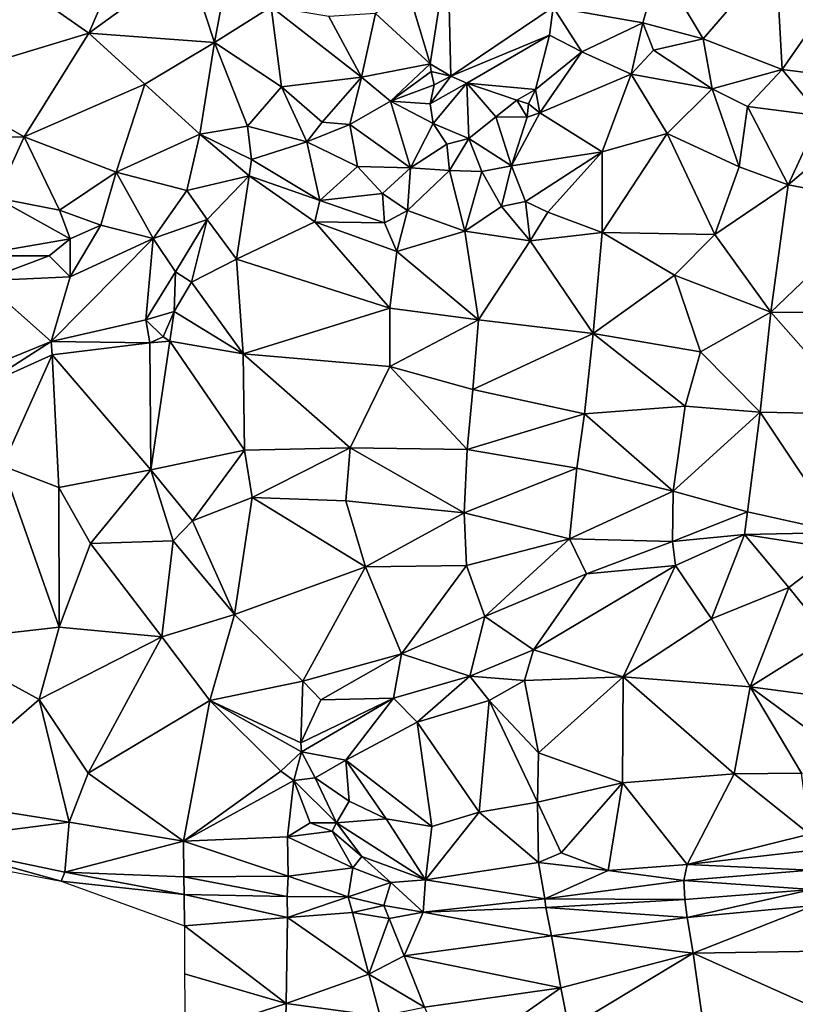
# Model space of a CAD drawing. Header units: feet. Extents: x 116535 to 120173, y 200032 to 203855.
# Tile 42 of 87: x 117918 to 118059, y 202457 to 202636. Entities that reach past the tile are written whole.
import ezdxf

# ---------------------------------------------------------------- set-up
doc = ezdxf.new("R2010")
doc.units = ezdxf.units.FT
doc.header["$MEASUREMENT"] = 0
doc.layers.add('V-TOPO-TINN-3DFC', color=3, linetype='Continuous')

msp = doc.modelspace()

# ---------------------------------------------------------------- linework, layer by layer
at = {"layer": 'V-TOPO-TINN-3DFC'}
for points in [[(117912.12, 202646.0702, 555.396), (117930.5775, 202633.2232, 555.703), (117939.1332, 202653.0098, 555.859)], [(117930.5775, 202633.2232, 555.703), (117948.5939, 202646.2672, 555.93), (117939.1332, 202653.0098, 555.859)], [(117995.7657, 202648.2494, 555.1), (117988.4581, 202641.3829, 555.026), (117992.5804, 202627.6278, 555.68)], [(117995.7657, 202648.2494, 555.1), (117992.5804, 202627.6278, 555.68), (117996.3257, 202625.3656, 556.183)], [(117995.7657, 202648.2494, 555.1), (117996.3257, 202625.3656, 556.183), (118014.8852, 202637.9386, 556.865)], [(118042.1284, 202632.1771, 556.576), (118055.3704, 202647.4743, 557.479), (118034.1447, 202645.5562, 556.842)], [(118042.1284, 202632.1771, 556.576), (118056.4955, 202626.5867, 557.263), (118055.3704, 202647.4743, 557.479)], [(118056.4955, 202626.5867, 557.263), (118067.7264, 202642.769, 557.493), (118055.3704, 202647.4743, 557.479)], [(117912.12, 202646.0702, 555.396), (117901.3462, 202624.3365, 555.411), (117930.5775, 202633.2232, 555.703)], [(117930.5775, 202633.2232, 555.703), (117953.4273, 202631.5301, 555.963), (117948.5939, 202646.2672, 555.93)], [(117948.5939, 202646.2672, 555.93), (117953.4273, 202631.5301, 555.963), (117955.3915, 202642.1959, 555.883)], [(118014.8852, 202637.9386, 556.865), (118031.2265, 202635.0534, 555.896), (118034.1447, 202645.5562, 556.842)], [(118031.2265, 202635.0534, 555.896), (118042.1284, 202632.1771, 556.576), (118034.1447, 202645.5562, 556.842)], [(117955.3915, 202642.1959, 555.883), (117953.4273, 202631.5301, 555.963), (117963.6781, 202638.0096, 555.949)], [(118085.7709, 202622.8814, 557.821), (118067.7264, 202642.769, 557.493), (118056.4955, 202626.5867, 557.263)], [(117988.4581, 202641.3829, 555.026), (117982.6666, 202636.7925, 555.151), (117992.5804, 202627.6278, 555.68)], [(117953.4273, 202631.5301, 555.963), (117965.6013, 202623.4634, 556.066), (117963.6781, 202638.0096, 555.949)], [(117963.6781, 202638.0096, 555.949), (117980.0844, 202625.1866, 555.265), (117974.155, 202636.2434, 555.337)], [(117963.6781, 202638.0096, 555.949), (117965.6013, 202623.4634, 556.066), (117980.0844, 202625.1866, 555.265)], [(118014.2742, 202632.8112, 556.735), (118014.8852, 202637.9386, 556.865), (117996.3257, 202625.3656, 556.183)], [(118014.2742, 202632.8112, 556.735), (118020.1456, 202629.7999, 556.919), (118014.8852, 202637.9386, 556.865)], [(118014.8852, 202637.9386, 556.865), (118020.1456, 202629.7999, 556.919), (118031.2265, 202635.0534, 555.896)], [(117982.6666, 202636.7925, 555.151), (117974.155, 202636.2434, 555.337), (117980.0844, 202625.1866, 555.265)], [(117982.6666, 202636.7925, 555.151), (117980.0844, 202625.1866, 555.265), (117992.5804, 202627.6278, 555.68)], [(118020.1456, 202629.7999, 556.919), (118029.0773, 202625.7786, 556.299), (118031.2265, 202635.0534, 555.896)], [(118031.2265, 202635.0534, 555.896), (118029.0773, 202625.7786, 556.299), (118033.1637, 202630.1, 555.392)], [(118031.2265, 202635.0534, 555.896), (118033.1637, 202630.1, 555.392), (118042.1284, 202632.1771, 556.576)], [(117901.3462, 202624.3365, 555.411), (117918.8155, 202614.3487, 555.449), (117930.5775, 202633.2232, 555.703)], [(117930.5775, 202633.2232, 555.703), (117918.8155, 202614.3487, 555.449), (117940.7693, 202623.9285, 555.767)], [(117930.5775, 202633.2232, 555.703), (117940.7693, 202623.9285, 555.767), (117953.4273, 202631.5301, 555.963)], [(118014.2742, 202632.8112, 556.735), (117996.3257, 202625.3656, 556.183), (117999.238, 202624.1085, 556.305)], [(118014.2742, 202632.8112, 556.735), (117999.238, 202624.1085, 556.305), (118011.702, 202622.9674, 556.443)], [(118014.2742, 202632.8112, 556.735), (118011.702, 202622.9674, 556.443), (118020.1456, 202629.7999, 556.919)], [(117953.4273, 202631.5301, 555.963), (117940.7693, 202623.9285, 555.767), (117950.7671, 202614.8237, 555.88)], [(117953.4273, 202631.5301, 555.963), (117950.7671, 202614.8237, 555.88), (117959.3768, 202616.3209, 555.981)], [(117953.4273, 202631.5301, 555.963), (117959.3768, 202616.3209, 555.981), (117965.6013, 202623.4634, 556.066)], [(118042.1284, 202632.1771, 556.576), (118033.1637, 202630.1, 555.392), (118043.7765, 202623.1034, 555.401)], [(118042.1284, 202632.1771, 556.576), (118043.7765, 202623.1034, 555.401), (118056.4955, 202626.5867, 557.263)], [(118011.702, 202622.9674, 556.443), (118012.511, 202618.7331, 556.794), (118020.1456, 202629.7999, 556.919)], [(118012.511, 202618.7331, 556.794), (118029.0773, 202625.7786, 556.299), (118020.1456, 202629.7999, 556.919)], [(118029.0773, 202625.7786, 556.299), (118043.7765, 202623.1034, 555.401), (118033.1637, 202630.1, 555.392)], [(117985.3729, 202620.8592, 555.439), (117992.5804, 202627.6278, 555.68), (117980.0844, 202625.1866, 555.265)], [(117985.3729, 202620.8592, 555.439), (117992.7554, 202626.2136, 555.674), (117992.5804, 202627.6278, 555.68)], [(117992.5804, 202627.6278, 555.68), (117992.7554, 202626.2136, 555.674), (117996.3257, 202625.3656, 556.183)], [(117985.3729, 202620.8592, 555.439), (117993.3195, 202623.8175, 555.626), (117992.7554, 202626.2136, 555.674)], [(117993.3195, 202623.8175, 555.626), (117996.3257, 202625.3656, 556.183), (117992.7554, 202626.2136, 555.674)], [(118023.7919, 202611.6265, 556.847), (118029.0773, 202625.7786, 556.299), (118012.511, 202618.7331, 556.794)], [(118023.7919, 202611.6265, 556.847), (118035.6169, 202614.9848, 556.409), (118029.0773, 202625.7786, 556.299)], [(118035.6169, 202614.9848, 556.409), (118043.7765, 202623.1034, 555.401), (118029.0773, 202625.7786, 556.299)], [(118056.4955, 202626.5867, 557.263), (118043.7765, 202623.1034, 555.401), (118050.213, 202619.8751, 555.512)], [(118056.4955, 202626.5867, 557.263), (118050.213, 202619.8751, 555.512), (118063.3881, 202618.166, 556.236)], [(118085.7709, 202622.8814, 557.821), (118056.4955, 202626.5867, 557.263), (118063.3881, 202618.166, 556.236)], [(117901.3462, 202624.3365, 555.411), (117901.0251, 202613.9197, 555.306), (117918.8155, 202614.3487, 555.449)], [(117918.8155, 202614.3487, 555.449), (117935.5199, 202607.9732, 555.57), (117940.7693, 202623.9285, 555.767)], [(117950.7671, 202614.8237, 555.88), (117940.7693, 202623.9285, 555.767), (117935.5199, 202607.9732, 555.57)], [(117980.0844, 202625.1866, 555.265), (117965.6013, 202623.4634, 556.066), (117972.9329, 202617.0499, 556.276)], [(117980.0844, 202625.1866, 555.265), (117972.9329, 202617.0499, 556.276), (117977.9563, 202616.6099, 556.168)], [(117985.3729, 202620.8592, 555.439), (117980.0844, 202625.1866, 555.265), (117977.9563, 202616.6099, 556.168)], [(117985.3729, 202620.8592, 555.439), (117992.5954, 202620.3652, 555.706), (117993.3195, 202623.8175, 555.626)], [(117992.5954, 202620.3652, 555.706), (117999.238, 202624.1085, 556.305), (117996.3257, 202625.3656, 556.183)], [(117992.5954, 202620.3652, 555.706), (117996.3257, 202625.3656, 556.183), (117993.3195, 202623.8175, 555.626)], [(117999.238, 202624.1085, 556.305), (117992.5954, 202620.3652, 555.706), (117993.1135, 202616.8019, 555.704)], [(117999.238, 202624.1085, 556.305), (117993.1135, 202616.8019, 555.704), (117999.621, 202614.0467, 556.707)], [(117999.238, 202624.1085, 556.305), (118008.3087, 202621.0012, 556.518), (118011.702, 202622.9674, 556.443)], [(117999.238, 202624.1085, 556.305), (118004.5064, 202618.023, 556.742), (118008.3087, 202621.0012, 556.518)], [(117999.238, 202624.1085, 556.305), (117999.621, 202614.0467, 556.707), (118004.5064, 202618.023, 556.742)], [(117959.3768, 202616.3209, 555.981), (117970.1506, 202613.4856, 556.275), (117965.6013, 202623.4634, 556.066)], [(117965.6013, 202623.4634, 556.066), (117970.1506, 202613.4856, 556.275), (117972.9329, 202617.0499, 556.276)], [(118008.3087, 202621.0012, 556.518), (118010.4629, 202620.3342, 556.971), (118011.702, 202622.9674, 556.443)], [(118011.702, 202622.9674, 556.443), (118010.4629, 202620.3342, 556.971), (118012.511, 202618.7331, 556.794)], [(118048.6949, 202608.9133, 556.608), (118043.7765, 202623.1034, 555.401), (118035.6169, 202614.9848, 556.409)], [(118048.6949, 202608.9133, 556.608), (118050.213, 202619.8751, 555.512), (118043.7765, 202623.1034, 555.401)], [(117989.0061, 202608.7313, 555.508), (117985.3729, 202620.8592, 555.439), (117977.9563, 202616.6099, 556.168)], [(117989.0061, 202608.7313, 555.508), (117993.1135, 202616.8019, 555.704), (117985.3729, 202620.8592, 555.439)], [(117985.3729, 202620.8592, 555.439), (117993.1135, 202616.8019, 555.704), (117992.5954, 202620.3652, 555.706)], [(118010.2168, 202617.938, 557.353), (118008.3087, 202621.0012, 556.518), (118004.5064, 202618.023, 556.742)], [(118010.2168, 202617.938, 557.353), (118010.4629, 202620.3342, 556.971), (118008.3087, 202621.0012, 556.518)], [(118010.2168, 202617.938, 557.353), (118012.511, 202618.7331, 556.794), (118010.4629, 202620.3342, 556.971)], [(118007.3486, 202609.1033, 556.666), (118012.511, 202618.7331, 556.794), (118010.2168, 202617.938, 557.353)], [(118007.3486, 202609.1033, 556.666), (118023.7919, 202611.6265, 556.847), (118012.511, 202618.7331, 556.794)], [(118057.5716, 202605.628, 556.565), (118050.213, 202619.8751, 555.512), (118048.6949, 202608.9133, 556.608)], [(118063.3881, 202618.166, 556.236), (118050.213, 202619.8751, 555.512), (118057.5716, 202605.628, 556.565)], [(117970.1506, 202613.4856, 556.275), (117977.9563, 202616.6099, 556.168), (117972.9329, 202617.0499, 556.276)], [(117979.3814, 202609.0053, 556.136), (117977.9563, 202616.6099, 556.168), (117970.1506, 202613.4856, 556.275)], [(117989.0061, 202608.7313, 555.508), (117977.9563, 202616.6099, 556.168), (117979.3814, 202609.0053, 556.136)], [(117989.0061, 202608.7313, 555.508), (117995.6247, 202613.0626, 556.052), (117993.1135, 202616.8019, 555.704)], [(117993.1135, 202616.8019, 555.704), (117995.6247, 202613.0626, 556.052), (117999.621, 202614.0467, 556.707)], [(117999.621, 202614.0467, 556.707), (118007.3486, 202609.1033, 556.666), (118004.5064, 202618.023, 556.742)], [(118007.3486, 202609.1033, 556.666), (118010.2168, 202617.938, 557.353), (118004.5064, 202618.023, 556.742)], [(118063.3881, 202618.166, 556.236), (118057.5716, 202605.628, 556.565), (118064.6972, 202611.6215, 556.714)], [(117950.7671, 202614.8237, 555.88), (117935.5199, 202607.9732, 555.57), (117948.3929, 202604.5909, 555.546)], [(117950.7671, 202614.8237, 555.88), (117948.3929, 202604.5909, 555.546), (117959.6748, 202607.2801, 555.514)], [(117950.7671, 202614.8237, 555.88), (117960.1498, 202610.2244, 555.975), (117959.3768, 202616.3209, 555.981)], [(117950.7671, 202614.8237, 555.88), (117959.6748, 202607.2801, 555.514), (117960.1498, 202610.2244, 555.975)], [(117959.3768, 202616.3209, 555.981), (117960.1498, 202610.2244, 555.975), (117970.1506, 202613.4856, 556.275)], [(118023.8379, 202597.0063, 556.222), (118035.6169, 202614.9848, 556.409), (118023.7919, 202611.6265, 556.847)], [(118023.8379, 202597.0063, 556.222), (118044.2486, 202596.6413, 556.315), (118035.6169, 202614.9848, 556.409)], [(118048.6949, 202608.9133, 556.608), (118035.6169, 202614.9848, 556.409), (118044.2486, 202596.6413, 556.315)], [(117918.8155, 202614.3487, 555.449), (117901.0251, 202613.9197, 555.306), (117913.7601, 202603.2628, 555.184)], [(117918.8155, 202614.3487, 555.449), (117913.7601, 202603.2628, 555.184), (117925.2491, 202601.0366, 555.376)], [(117918.8155, 202614.3487, 555.449), (117925.2491, 202601.0366, 555.376), (117935.5199, 202607.9732, 555.57)], [(117972.5128, 202602.8158, 556.395), (117970.1506, 202613.4856, 556.275), (117960.1498, 202610.2244, 555.975)], [(117972.5128, 202602.8158, 556.395), (117979.3814, 202609.0053, 556.136), (117970.1506, 202613.4856, 556.275)], [(117989.0061, 202608.7313, 555.508), (117996.1097, 202608.2422, 555.389), (117995.6247, 202613.0626, 556.052)], [(117996.1097, 202608.2422, 555.389), (117999.621, 202614.0467, 556.707), (117995.6247, 202613.0626, 556.052)], [(117996.1097, 202608.2422, 555.389), (118001.9822, 202608.0982, 555.947), (117999.621, 202614.0467, 556.707)], [(117999.621, 202614.0467, 556.707), (118001.9822, 202608.0982, 555.947), (118007.3486, 202609.1033, 556.666)], [(118023.7919, 202611.6265, 556.847), (118007.3486, 202609.1033, 556.666), (118009.9058, 202602.5988, 555.474)], [(118023.7919, 202611.6265, 556.847), (118009.9058, 202602.5988, 555.474), (118013.9481, 202600.7066, 555.753)], [(118023.7919, 202611.6265, 556.847), (118013.9481, 202600.7066, 555.753), (118023.8379, 202597.0063, 556.222)], [(118064.6972, 202611.6215, 556.714), (118057.5716, 202605.628, 556.565), (118075.142, 202602.2967, 557.26)], [(117972.5128, 202602.8158, 556.395), (117960.1498, 202610.2244, 555.975), (117959.6748, 202607.2801, 555.514)], [(117932.7617, 202598.3184, 555.515), (117935.5199, 202607.9732, 555.57), (117925.2491, 202601.0366, 555.376)], [(117942.2614, 202595.9182, 555.676), (117935.5199, 202607.9732, 555.57), (117932.7617, 202598.3184, 555.515)], [(117942.2614, 202595.9182, 555.676), (117948.3929, 202604.5909, 555.546), (117935.5199, 202607.9732, 555.57)], [(117972.5128, 202602.8158, 556.395), (117983.9247, 202604.0879, 556.678), (117979.3814, 202609.0053, 556.136)], [(117989.0061, 202608.7313, 555.508), (117979.3814, 202609.0053, 556.136), (117983.9247, 202604.0879, 556.678)], [(117988.4351, 202600.9686, 556.511), (117989.0061, 202608.7313, 555.508), (117983.9247, 202604.0879, 556.678)], [(117988.4351, 202600.9686, 556.511), (117996.1097, 202608.2422, 555.389), (117989.0061, 202608.7313, 555.508)], [(117988.4351, 202600.9686, 556.511), (117998.8599, 202597.2363, 555.892), (117996.1097, 202608.2422, 555.389)], [(117996.1097, 202608.2422, 555.389), (117998.8599, 202597.2363, 555.892), (118001.9822, 202608.0982, 555.947)], [(117998.8599, 202597.2363, 555.892), (118005.5445, 202601.7157, 555.534), (118001.9822, 202608.0982, 555.947)], [(118005.5445, 202601.7157, 555.534), (118007.3486, 202609.1033, 556.666), (118001.9822, 202608.0982, 555.947)], [(118005.5445, 202601.7157, 555.534), (118009.9058, 202602.5988, 555.474), (118007.3486, 202609.1033, 556.666)], [(118057.5716, 202605.628, 556.565), (118048.6949, 202608.9133, 556.608), (118044.2486, 202596.6413, 556.315)], [(117952.1052, 202599.3425, 555.538), (117959.6748, 202607.2801, 555.514), (117948.3929, 202604.5909, 555.546)], [(117952.1052, 202599.3425, 555.538), (117957.3856, 202592.1239, 555.488), (117959.6748, 202607.2801, 555.514)], [(117957.3856, 202592.1239, 555.488), (117971.6338, 202598.8965, 555.31), (117959.6748, 202607.2801, 555.514)], [(117972.5128, 202602.8158, 556.395), (117959.6748, 202607.2801, 555.514), (117971.6338, 202598.8965, 555.31)], [(117942.2614, 202595.9182, 555.676), (117952.1052, 202599.3425, 555.538), (117948.3929, 202604.5909, 555.546)], [(117972.5128, 202602.8158, 556.395), (117984.2858, 202598.7235, 556.321), (117983.9247, 202604.0879, 556.678)], [(117984.2858, 202598.7235, 556.321), (117988.4351, 202600.9686, 556.511), (117983.9247, 202604.0879, 556.678)], [(118057.5716, 202605.628, 556.565), (118044.2486, 202596.6413, 556.315), (118054.4494, 202582.5292, 556.31)], [(118057.5716, 202605.628, 556.565), (118054.4494, 202582.5292, 556.31), (118075.142, 202602.2967, 557.26)], [(117927.1918, 202595.8485, 555.343), (117913.7601, 202603.2628, 555.184), (117909.34, 202592.7725, 555.7315)], [(117927.1918, 202595.8485, 555.343), (117925.2491, 202601.0366, 555.376), (117913.7601, 202603.2628, 555.184)], [(117972.5128, 202602.8158, 556.395), (117971.6338, 202598.8965, 555.31), (117984.2858, 202598.7235, 556.321)], [(118005.5445, 202601.7157, 555.534), (118010.7379, 202595.4802, 555.861), (118009.9058, 202602.5988, 555.474)], [(118010.7379, 202595.4802, 555.861), (118013.9481, 202600.7066, 555.753), (118009.9058, 202602.5988, 555.474)], [(118054.4494, 202582.5292, 556.31), (118074.1259, 202582.3191, 556.601), (118075.142, 202602.2967, 557.26)], [(117932.7617, 202598.3184, 555.515), (117925.2491, 202601.0366, 555.376), (117927.1918, 202595.8485, 555.343)], [(117984.2858, 202598.7235, 556.321), (117986.4959, 202593.558, 555.244), (117988.4351, 202600.9686, 556.511)], [(117988.4351, 202600.9686, 556.511), (117986.4959, 202593.558, 555.244), (117998.8599, 202597.2363, 555.892)], [(117998.8599, 202597.2363, 555.892), (118010.7379, 202595.4802, 555.861), (118005.5445, 202601.7157, 555.534)], [(118023.8379, 202597.0063, 556.222), (118013.9481, 202600.7066, 555.753), (118010.7379, 202595.4802, 555.861)], [(117946.3267, 202589.8677, 555.813), (117952.1052, 202599.3425, 555.538), (117942.2614, 202595.9182, 555.676)], [(117949.213, 202587.9636, 555.142), (117952.1052, 202599.3425, 555.538), (117946.3267, 202589.8677, 555.813)], [(117949.213, 202587.9636, 555.142), (117957.3856, 202592.1239, 555.488), (117952.1052, 202599.3425, 555.538)], [(117957.3856, 202592.1239, 555.488), (117985.2568, 202583.2342, 555.099), (117971.6338, 202598.8965, 555.31)], [(117984.2858, 202598.7235, 556.321), (117971.6338, 202598.8965, 555.31), (117986.4959, 202593.558, 555.244)], [(117971.6338, 202598.8965, 555.31), (117985.2568, 202583.2342, 555.099), (117986.4959, 202593.558, 555.244)], [(117932.7617, 202598.3184, 555.515), (117927.1918, 202595.8485, 555.343), (117927.2221, 202588.9213, 556.3796)], [(117942.2614, 202595.9182, 555.676), (117932.7617, 202598.3184, 555.515), (117927.2221, 202588.9213, 556.3796)], [(117998.8599, 202597.2363, 555.892), (117986.4959, 202593.558, 555.244), (118001.3801, 202581.1331, 555.245)], [(117998.8599, 202597.2363, 555.892), (118001.3801, 202581.1331, 555.245), (118010.7379, 202595.4802, 555.861)], [(118023.8379, 202597.0063, 556.222), (118010.7379, 202595.4802, 555.861), (118022.1588, 202578.6419, 555.484)], [(118023.8379, 202597.0063, 556.222), (118022.1588, 202578.6419, 555.484), (118036.964, 202589.2317, 556.235)], [(118023.8379, 202597.0063, 556.222), (118036.964, 202589.2317, 556.235), (118044.2486, 202596.6413, 556.315)], [(117927.1918, 202595.8485, 555.343), (117909.34, 202592.7725, 555.7315), (117923.3959, 202592.729, 555.895)], [(117923.3959, 202592.729, 555.895), (117927.2221, 202588.9213, 556.3796), (117927.1918, 202595.8485, 555.343)], [(117942.2614, 202595.9182, 555.676), (117923.7679, 202577.1607, 555.498), (117940.9203, 202581.094, 556.309)], [(117942.2614, 202595.9182, 555.676), (117927.2221, 202588.9213, 556.3796), (117923.7679, 202577.1607, 555.498)], [(117946.3267, 202589.8677, 555.813), (117942.2614, 202595.9182, 555.676), (117940.9203, 202581.094, 556.309)], [(118001.3801, 202581.1331, 555.245), (118022.1588, 202578.6419, 555.484), (118010.7379, 202595.4802, 555.861)], [(118044.2486, 202596.6413, 556.315), (118036.964, 202589.2317, 556.235), (118054.4494, 202582.5292, 556.31)], [(117986.4959, 202593.558, 555.244), (117985.2568, 202583.2342, 555.099), (118001.3801, 202581.1331, 555.245)], [(117923.3959, 202592.729, 555.895), (117909.34, 202592.7725, 555.7315), (117911.2888, 202588.2214, 556.2865)], [(117923.3959, 202592.729, 555.895), (117911.2888, 202588.2214, 556.2865), (117927.2221, 202588.9213, 556.3796)], [(117949.213, 202587.9636, 555.142), (117958.6167, 202574.9686, 553.666), (117957.3856, 202592.1239, 555.488)], [(117957.3856, 202592.1239, 555.488), (117958.6167, 202574.9686, 553.666), (117985.2568, 202583.2342, 555.099)], [(117946.0557, 202582.6052, 554.246), (117946.3267, 202589.8677, 555.813), (117940.9203, 202581.094, 556.309)], [(117946.0557, 202582.6052, 554.246), (117949.213, 202587.9636, 555.142), (117946.3267, 202589.8677, 555.813)], [(117923.7679, 202577.1607, 555.498), (117911.2888, 202588.2214, 556.2865), (117907.9827, 202570.7482, 554.546)], [(117923.7679, 202577.1607, 555.498), (117927.2221, 202588.9213, 556.3796), (117911.2888, 202588.2214, 556.2865)], [(117946.0557, 202582.6052, 554.246), (117958.6167, 202574.9686, 553.666), (117949.213, 202587.9636, 555.142)], [(118022.1588, 202578.6419, 555.484), (118041.6964, 202575.3056, 555.817), (118036.964, 202589.2317, 556.235)], [(118041.6964, 202575.3056, 555.817), (118054.4494, 202582.5292, 556.31), (118036.964, 202589.2317, 556.235)], [(117944.0896, 202578.0498, 553.204), (117946.0557, 202582.6052, 554.246), (117940.9203, 202581.094, 556.309)], [(117945.3037, 202577.2487, 553.28), (117946.0557, 202582.6052, 554.246), (117944.0896, 202578.0498, 553.204)], [(117945.3037, 202577.2487, 553.28), (117958.6167, 202574.9686, 553.666), (117946.0557, 202582.6052, 554.246)], [(117958.6167, 202574.9686, 553.666), (117985.2699, 202572.6584, 553.879), (117985.2568, 202583.2342, 555.099)], [(117985.2568, 202583.2342, 555.099), (117985.2699, 202572.6584, 553.879), (118001.3801, 202581.1331, 555.245)], [(118041.6964, 202575.3056, 555.817), (118052.5292, 202564.3707, 554.818), (118054.4494, 202582.5292, 556.31)], [(118052.5292, 202564.3707, 554.818), (118070.7847, 202563.9587, 555.136), (118054.4494, 202582.5292, 556.31)], [(118054.4494, 202582.5292, 556.31), (118070.7847, 202563.9587, 555.136), (118074.1259, 202582.3191, 556.601)], [(117941.6334, 202576.9357, 552.99), (117940.9203, 202581.094, 556.309), (117923.7679, 202577.1607, 555.498)], [(117941.6334, 202576.9357, 552.99), (117944.0896, 202578.0498, 553.204), (117940.9203, 202581.094, 556.309)], [(117985.2699, 202572.6584, 553.879), (118000.3171, 202568.435, 553.846), (118001.3801, 202581.1331, 555.245)], [(118000.3171, 202568.435, 553.846), (118022.1588, 202578.6419, 555.484), (118001.3801, 202581.1331, 555.245)], [(117910.4889, 202568.7011, 552.517), (117923.7679, 202577.1607, 555.498), (117907.9827, 202570.7482, 554.546)], [(117910.4889, 202568.7011, 552.517), (117923.909, 202574.7345, 552.731), (117923.7679, 202577.1607, 555.498)], [(117923.909, 202574.7345, 552.731), (117941.6334, 202576.9357, 552.99), (117923.7679, 202577.1607, 555.498)], [(117941.6334, 202576.9357, 552.99), (117945.3037, 202577.2487, 553.28), (117944.0896, 202578.0498, 553.204)], [(117941.6334, 202576.9357, 552.99), (117941.8184, 202553.8469, 553.834), (117945.3037, 202577.2487, 553.28)], [(117945.3037, 202577.2487, 553.28), (117941.8184, 202553.8469, 553.834), (117958.8657, 202557.4312, 553.944)], [(117945.3037, 202577.2487, 553.28), (117958.8657, 202557.4312, 553.944), (117958.6167, 202574.9686, 553.666)], [(118000.3171, 202568.435, 553.846), (118020.6337, 202564.0347, 553.938), (118022.1588, 202578.6419, 555.484)], [(118020.6337, 202564.0347, 553.938), (118038.8861, 202565.4368, 554.548), (118022.1588, 202578.6419, 555.484)], [(118022.1588, 202578.6419, 555.484), (118038.8861, 202565.4368, 554.548), (118041.6964, 202575.3056, 555.817)], [(117923.909, 202574.7345, 552.731), (117941.8184, 202553.8469, 553.834), (117941.6334, 202576.9357, 552.99)], [(117910.4889, 202568.7011, 552.517), (117914.8992, 202554.5999, 552.993), (117923.909, 202574.7345, 552.731)], [(117923.909, 202574.7345, 552.731), (117914.8992, 202554.5999, 552.993), (117925.1191, 202550.6706, 553.248)], [(117923.909, 202574.7345, 552.731), (117925.1191, 202550.6706, 553.248), (117941.8184, 202553.8469, 553.834)], [(117958.8657, 202557.4312, 553.944), (117978.0683, 202557.8522, 553.663), (117958.6167, 202574.9686, 553.666)], [(117978.0683, 202557.8522, 553.663), (117985.2699, 202572.6584, 553.879), (117958.6167, 202574.9686, 553.666)], [(118038.8861, 202565.4368, 554.548), (118052.5292, 202564.3707, 554.818), (118041.6964, 202575.3056, 555.817)], [(117978.0683, 202557.8522, 553.663), (117999.274, 202557.5432, 553.727), (117985.2699, 202572.6584, 553.879)], [(117999.274, 202557.5432, 553.727), (118000.3171, 202568.435, 553.846), (117985.2699, 202572.6584, 553.879)], [(117999.274, 202557.5432, 553.727), (118020.6337, 202564.0347, 553.938), (118000.3171, 202568.435, 553.846)], [(118036.709, 202550.0136, 554.09), (118038.8861, 202565.4368, 554.548), (118020.6337, 202564.0347, 553.938)], [(118036.709, 202550.0136, 554.09), (118052.5292, 202564.3707, 554.818), (118038.8861, 202565.4368, 554.548)], [(117999.274, 202557.5432, 553.727), (118019.2316, 202554.1569, 553.918), (118020.6337, 202564.0347, 553.938)], [(118019.2316, 202554.1569, 553.918), (118036.709, 202550.0136, 554.09), (118020.6337, 202564.0347, 553.938)], [(118036.709, 202550.0136, 554.09), (118050.235, 202546.2153, 554.459), (118052.5292, 202564.3707, 554.818)], [(118050.235, 202546.2153, 554.459), (118067.0964, 202542.491, 554.54), (118052.5292, 202564.3707, 554.818)], [(118052.5292, 202564.3707, 554.818), (118067.0964, 202542.491, 554.54), (118070.7847, 202563.9587, 555.136)], [(117958.8657, 202557.4312, 553.944), (117960.2779, 202548.8555, 555.574), (117978.0683, 202557.8522, 553.663)], [(117978.0683, 202557.8522, 553.663), (117960.2779, 202548.8555, 555.574), (117977.2302, 202548.2534, 555.744)], [(117978.0683, 202557.8522, 553.663), (117977.2302, 202548.2534, 555.744), (117998.7719, 202546.0493, 555.966)], [(117978.0683, 202557.8522, 553.663), (117998.7719, 202546.0493, 555.966), (117999.274, 202557.5432, 553.727)], [(117999.274, 202557.5432, 553.727), (117998.7719, 202546.0493, 555.966), (118019.2316, 202554.1569, 553.918)], [(117941.8184, 202553.8469, 553.834), (117949.402, 202544.5991, 555.655), (117958.8657, 202557.4312, 553.944)], [(117958.8657, 202557.4312, 553.944), (117949.402, 202544.5991, 555.655), (117960.2779, 202548.8555, 555.574)], [(117914.8992, 202554.5999, 552.993), (117902.3002, 202522.6954, 554.549), (117925.2061, 202525.2746, 554.358)], [(117914.8992, 202554.5999, 552.993), (117925.2061, 202525.2746, 554.358), (117925.1191, 202550.6706, 553.248)], [(118019.2316, 202554.1569, 553.918), (117998.7719, 202546.0493, 555.966), (118017.9085, 202541.3139, 556.024)], [(118019.2316, 202554.1569, 553.918), (118017.9085, 202541.3139, 556.024), (118036.709, 202550.0136, 554.09)], [(117930.9165, 202540.4648, 553.243), (117941.8184, 202553.8469, 553.834), (117925.1191, 202550.6706, 553.248)], [(117930.9165, 202540.4648, 553.243), (117945.9237, 202540.9758, 555.527), (117941.8184, 202553.8469, 553.834)], [(117941.8184, 202553.8469, 553.834), (117945.9237, 202540.9758, 555.527), (117949.402, 202544.5991, 555.655)], [(117925.2061, 202525.2746, 554.358), (117930.9165, 202540.4648, 553.243), (117925.1191, 202550.6706, 553.248)], [(117960.2779, 202548.8555, 555.574), (117949.402, 202544.5991, 555.655), (117957.0586, 202527.5758, 555.89)], [(117960.2779, 202548.8555, 555.574), (117957.0586, 202527.5758, 555.89), (117980.8015, 202536.2395, 556.328)], [(117977.2302, 202548.2534, 555.744), (117960.2779, 202548.8555, 555.574), (117980.8015, 202536.2395, 556.328)], [(118036.709, 202550.0136, 554.09), (118017.9085, 202541.3139, 556.024), (118036.5969, 202540.8598, 556.078)], [(118036.709, 202550.0136, 554.09), (118036.5969, 202540.8598, 556.078), (118050.235, 202546.2153, 554.459)], [(117998.7719, 202546.0493, 555.966), (117977.2302, 202548.2534, 555.744), (117980.8015, 202536.2395, 556.328)], [(117998.7719, 202546.0493, 555.966), (117980.8015, 202536.2395, 556.328), (117999.163, 202536.4955, 556.434)], [(118017.9085, 202541.3139, 556.024), (117998.7719, 202546.0493, 555.966), (117999.163, 202536.4955, 556.434)], [(118050.235, 202546.2153, 554.459), (118036.5969, 202540.8598, 556.078), (118049.673, 202542.0999, 555.73)], [(118050.235, 202546.2153, 554.459), (118049.673, 202542.0999, 555.73), (118067.0964, 202542.491, 554.54)], [(117949.402, 202544.5991, 555.655), (117945.9237, 202540.9758, 555.527), (117957.0586, 202527.5758, 555.89)], [(118049.673, 202542.0999, 555.73), (118036.5969, 202540.8598, 556.078), (118037.16, 202536.4895, 556.232)], [(118049.673, 202542.0999, 555.73), (118037.16, 202536.4895, 556.232), (118043.6815, 202526.7697, 556.788)], [(118049.673, 202542.0999, 555.73), (118043.6815, 202526.7697, 556.788), (118057.7386, 202532.4822, 556.393)], [(118049.673, 202542.0999, 555.73), (118066.8494, 202539.4747, 555.817), (118067.0964, 202542.491, 554.54)], [(118049.673, 202542.0999, 555.73), (118057.7386, 202532.4822, 556.393), (118066.8494, 202539.4747, 555.817)], [(117925.2061, 202525.2746, 554.358), (117943.8145, 202523.5495, 553.51), (117930.9165, 202540.4648, 553.243)], [(117930.9165, 202540.4648, 553.243), (117943.8145, 202523.5495, 553.51), (117945.9237, 202540.9758, 555.527)], [(117945.9237, 202540.9758, 555.527), (117943.8145, 202523.5495, 553.51), (117957.0586, 202527.5758, 555.89)], [(118017.9085, 202541.3139, 556.024), (117999.163, 202536.4955, 556.434), (118002.4832, 202527.2048, 556.376)], [(118017.9085, 202541.3139, 556.024), (118002.4832, 202527.2048, 556.376), (118020.9777, 202534.9934, 556.136)], [(118036.5969, 202540.8598, 556.078), (118017.9085, 202541.3139, 556.024), (118020.9777, 202534.9934, 556.136)], [(118036.5969, 202540.8598, 556.078), (118020.9777, 202534.9934, 556.136), (118037.16, 202536.4895, 556.232)], [(118066.8494, 202539.4747, 555.817), (118057.7386, 202532.4822, 556.393), (118065.0572, 202523.4324, 556.725)], [(117957.0586, 202527.5758, 555.89), (117969.4346, 202515.4538, 556.117), (117980.8015, 202536.2395, 556.328)], [(117969.4346, 202515.4538, 556.117), (117987.39, 202520.4422, 556.096), (117980.8015, 202536.2395, 556.328)], [(117987.39, 202520.4422, 556.096), (117999.163, 202536.4955, 556.434), (117980.8015, 202536.2395, 556.328)], [(117987.39, 202520.4422, 556.096), (118002.4832, 202527.2048, 556.376), (117999.163, 202536.4955, 556.434)], [(118037.16, 202536.4895, 556.232), (118020.9777, 202534.9934, 556.136), (118011.3559, 202521.1403, 556.424)], [(118037.16, 202536.4895, 556.232), (118011.3559, 202521.1403, 556.424), (118027.6072, 202516.2679, 557.415)], [(118037.16, 202536.4895, 556.232), (118027.6072, 202516.2679, 557.415), (118043.6815, 202526.7697, 556.788)], [(118002.4832, 202527.2048, 556.376), (118011.3559, 202521.1403, 556.424), (118020.9777, 202534.9934, 556.136)], [(118043.6815, 202526.7697, 556.788), (118050.6761, 202514.4297, 557.581), (118057.7386, 202532.4822, 556.393)], [(118050.6761, 202514.4297, 557.581), (118065.0572, 202523.4324, 556.725), (118057.7386, 202532.4822, 556.393)], [(117957.0586, 202527.5758, 555.89), (117943.8145, 202523.5495, 553.51), (117952.5482, 202511.9925, 553.586)], [(117957.0586, 202527.5758, 555.89), (117952.5482, 202511.9925, 553.586), (117969.4346, 202515.4538, 556.117)], [(117987.39, 202520.4422, 556.096), (117999.749, 202516.3959, 555.745), (118002.4832, 202527.2048, 556.376)], [(118002.4832, 202527.2048, 556.376), (117999.749, 202516.3959, 555.745), (118011.3559, 202521.1403, 556.424)], [(117921.5728, 202512.1696, 554.858), (117925.2061, 202525.2746, 554.358), (117902.3002, 202522.6954, 554.549)], [(117921.5728, 202512.1696, 554.858), (117943.8145, 202523.5495, 553.51), (117925.2061, 202525.2746, 554.358)], [(118043.6815, 202526.7697, 556.788), (118027.6072, 202516.2679, 557.415), (118050.6761, 202514.4297, 557.581)], [(117921.5728, 202512.1696, 554.858), (117930.4625, 202498.7815, 555.231), (117943.8145, 202523.5495, 553.51)], [(117952.5482, 202511.9925, 553.586), (117943.8145, 202523.5495, 553.51), (117930.4625, 202498.7815, 555.231)], [(117921.5728, 202512.1696, 554.858), (117902.3002, 202522.6954, 554.549), (117900.7051, 202494.0391, 554.225)], [(118050.6761, 202514.4297, 557.581), (118061.7079, 202513.0066, 556.726), (118065.0572, 202523.4324, 556.725)], [(117969.4346, 202515.4538, 556.117), (117972.7288, 202512.0695, 555.937), (117987.39, 202520.4422, 556.096)], [(117972.7288, 202512.0695, 555.937), (117985.9069, 202512.3616, 555.172), (117987.39, 202520.4422, 556.096)], [(117987.39, 202520.4422, 556.096), (117985.9069, 202512.3616, 555.172), (117999.749, 202516.3959, 555.745)], [(117999.749, 202516.3959, 555.745), (118009.6948, 202515.5788, 557.421), (118011.3559, 202521.1403, 556.424)], [(118011.3559, 202521.1403, 556.424), (118009.6948, 202515.5788, 557.421), (118027.6072, 202516.2679, 557.415)], [(117985.9069, 202512.3616, 555.172), (117990.1872, 202508.0382, 557.088), (117999.749, 202516.3959, 555.745)], [(117999.749, 202516.3959, 555.745), (117990.1872, 202508.0382, 557.088), (118003.3063, 202511.9735, 557.602)], [(117999.749, 202516.3959, 555.745), (118003.3063, 202511.9735, 557.602), (118009.6948, 202515.5788, 557.421)], [(117969.4346, 202515.4538, 556.117), (117952.5482, 202511.9925, 553.586), (117969.0716, 202504.2649, 555.026)], [(117969.4346, 202515.4538, 556.117), (117969.0716, 202504.2649, 555.026), (117972.7288, 202512.0695, 555.937)], [(118009.6948, 202515.5788, 557.421), (118003.3063, 202511.9735, 557.602), (118012.243, 202502.4518, 557.219)], [(118012.243, 202502.4518, 557.219), (118027.6072, 202516.2679, 557.415), (118009.6948, 202515.5788, 557.421)], [(118027.6072, 202516.2679, 557.415), (118012.243, 202502.4518, 557.219), (118027.4872, 202497.0273, 556.678)], [(118027.6072, 202516.2679, 557.415), (118027.4872, 202497.0273, 556.678), (118047.7818, 202498.6685, 557.84)], [(118027.6072, 202516.2679, 557.415), (118047.7818, 202498.6685, 557.84), (118050.6761, 202514.4297, 557.581)], [(118050.6761, 202514.4297, 557.581), (118047.7818, 202498.6685, 557.84), (118060.0368, 202498.7825, 557.492)], [(118050.6761, 202514.4297, 557.581), (118060.0368, 202498.7825, 557.492), (118071.1937, 202499.3255, 557.869)], [(118061.7079, 202513.0066, 556.726), (118050.6761, 202514.4297, 557.581), (118071.1937, 202499.3255, 557.869)], [(117927.0042, 202489.8308, 555.296), (117921.5728, 202512.1696, 554.858), (117900.7051, 202494.0391, 554.225)], [(117927.0042, 202489.8308, 555.296), (117930.4625, 202498.7815, 555.231), (117921.5728, 202512.1696, 554.858)], [(117947.7859, 202486.3915, 554.669), (117952.5482, 202511.9925, 553.586), (117930.4625, 202498.7815, 555.231)], [(117947.7859, 202486.3915, 554.669), (117965.4843, 202499.1225, 553.619), (117952.5482, 202511.9925, 553.586)], [(117952.5482, 202511.9925, 553.586), (117965.4843, 202499.1225, 553.619), (117969.2146, 202502.6108, 554.975)], [(117952.5482, 202511.9925, 553.586), (117969.2146, 202502.6108, 554.975), (117969.0716, 202504.2649, 555.026)], [(117985.9069, 202512.3616, 555.172), (117972.7288, 202512.0695, 555.937), (117969.0716, 202504.2649, 555.026)], [(117969.2146, 202502.6108, 554.975), (117985.9069, 202512.3616, 555.172), (117969.0716, 202504.2649, 555.026)], [(117969.2146, 202502.6108, 554.975), (117977.2882, 202501.1277, 556.79), (117985.9069, 202512.3616, 555.172)], [(117985.9069, 202512.3616, 555.172), (117977.2882, 202501.1277, 556.79), (117990.1872, 202508.0382, 557.088)], [(118001.4611, 202491.6809, 555.757), (118003.3063, 202511.9735, 557.602), (117990.1872, 202508.0382, 557.088)], [(118001.4611, 202491.6809, 555.757), (118012.074, 202493.4921, 556.097), (118003.3063, 202511.9735, 557.602)], [(118003.3063, 202511.9735, 557.602), (118012.074, 202493.4921, 556.097), (118012.243, 202502.4518, 557.219)], [(117992.8545, 202489.0627, 555.45), (117990.1872, 202508.0382, 557.088), (117977.2882, 202501.1277, 556.79)], [(117992.8545, 202489.0627, 555.45), (118001.4611, 202491.6809, 555.757), (117990.1872, 202508.0382, 557.088)], [(117965.4843, 202499.1225, 553.619), (117967.8095, 202497.4444, 554.753), (117969.2146, 202502.6108, 554.975)], [(117967.8095, 202497.4444, 554.753), (117971.7168, 202497.9234, 555.136), (117969.2146, 202502.6108, 554.975)], [(117971.7168, 202497.9234, 555.136), (117977.2882, 202501.1277, 556.79), (117969.2146, 202502.6108, 554.975)], [(118012.074, 202493.4921, 556.097), (118027.4872, 202497.0273, 556.678), (118012.243, 202502.4518, 557.219)], [(117977.8573, 202493.6821, 555.353), (117977.2882, 202501.1277, 556.79), (117971.7168, 202497.9234, 555.136)], [(117992.8545, 202489.0627, 555.45), (117977.2882, 202501.1277, 556.79), (117984.5548, 202490.4858, 555.555)], [(117984.5548, 202490.4858, 555.555), (117977.2882, 202501.1277, 556.79), (117977.8573, 202493.6821, 555.353)], [(117927.0042, 202489.8308, 555.296), (117947.7859, 202486.3915, 554.669), (117930.4625, 202498.7815, 555.231)], [(117967.8095, 202497.4444, 554.753), (117965.4843, 202499.1225, 553.619), (117947.7859, 202486.3915, 554.669)], [(118039.2342, 202482.1942, 556.997), (118047.7818, 202498.6685, 557.84), (118027.4872, 202497.0273, 556.678)], [(118039.2342, 202482.1942, 556.997), (118061.4499, 202487.6946, 557.662), (118047.7818, 202498.6685, 557.84)], [(118060.0368, 202498.7825, 557.492), (118047.7818, 202498.6685, 557.84), (118061.4499, 202487.6946, 557.662)], [(117967.8095, 202497.4444, 554.753), (117947.7859, 202486.3915, 554.669), (117966.6854, 202487.2126, 553.644)], [(117966.6854, 202487.2126, 553.644), (117970.777, 202489.7299, 553.2988), (117967.8095, 202497.4444, 554.753)], [(117975.5811, 202489.7478, 555.546), (117971.7168, 202497.9234, 555.136), (117967.8095, 202497.4444, 554.753)], [(117975.5811, 202489.7478, 555.546), (117967.8095, 202497.4444, 554.753), (117970.777, 202489.7299, 553.2988)], [(117977.8573, 202493.6821, 555.353), (117971.7168, 202497.9234, 555.136), (117975.5811, 202489.7478, 555.546)], [(118012.074, 202493.4921, 556.097), (118016.3803, 202484.2753, 556.775), (118027.4872, 202497.0273, 556.678)], [(118016.3803, 202484.2753, 556.775), (118024.919, 202481.0961, 556.85), (118027.4872, 202497.0273, 556.678)], [(118024.919, 202481.0961, 556.85), (118039.2342, 202482.1942, 556.997), (118027.4872, 202497.0273, 556.678)], [(117899.6652, 202486.3687, 550.95), (117927.0042, 202489.8308, 555.296), (117900.7051, 202494.0391, 554.225)], [(117984.5548, 202490.4858, 555.555), (117977.8573, 202493.6821, 555.353), (117975.5811, 202489.7478, 555.546)], [(118012.074, 202493.4921, 556.097), (118001.4611, 202491.6809, 555.757), (118012.224, 202482.5542, 557.326)], [(118012.074, 202493.4921, 556.097), (118012.224, 202482.5542, 557.326), (118016.3803, 202484.2753, 556.775)], [(118001.4611, 202491.6809, 555.757), (117991.7174, 202479.3799, 556.746), (118012.224, 202482.5542, 557.326)], [(118001.4611, 202491.6809, 555.757), (117992.8545, 202489.0627, 555.45), (117991.7174, 202479.3799, 556.746)], [(117899.6652, 202486.3687, 550.95), (117926.2019, 202480.7692, 551.98), (117927.0042, 202489.8308, 555.296)], [(117926.2019, 202480.7692, 551.98), (117947.7859, 202486.3915, 554.669), (117927.0042, 202489.8308, 555.296)], [(117974.7584, 202488.1953, 553.5459), (117970.777, 202489.7299, 553.2988), (117966.6854, 202487.2126, 553.644)], [(117975.5811, 202489.7478, 555.546), (117970.777, 202489.7299, 553.2988), (117974.7584, 202488.1953, 553.5459)], [(117975.5811, 202489.7478, 555.546), (117974.7584, 202488.1953, 553.5459), (117980.143, 202483.6151, 552.8105)], [(117991.7174, 202479.3799, 556.746), (117984.5548, 202490.4858, 555.555), (117975.5811, 202489.7478, 555.546)], [(117991.7174, 202479.3799, 556.746), (117975.5811, 202489.7478, 555.546), (117980.143, 202483.6151, 552.8105)], [(117991.7174, 202479.3799, 556.746), (117992.8545, 202489.0627, 555.45), (117984.5548, 202490.4858, 555.555)], [(117974.7584, 202488.1953, 553.5459), (117966.6854, 202487.2126, 553.644), (117978.5379, 202481.5462, 552.2666)], [(117978.5379, 202481.5462, 552.2666), (117980.143, 202483.6151, 552.8105), (117974.7584, 202488.1953, 553.5459)], [(118039.2342, 202482.1942, 556.997), (118061.6259, 202484.7294, 557.389), (118061.4499, 202487.6946, 557.662)], [(117899.0223, 202484.2292, 550.46), (117925.5629, 202479.1113, 550.46), (117899.6652, 202486.3687, 550.95)], [(117899.6652, 202486.3687, 550.95), (117925.5629, 202479.1113, 550.46), (117926.2019, 202480.7692, 551.98)], [(117926.2019, 202480.7692, 551.98), (117947.8574, 202479.9315, 552.2), (117947.7859, 202486.3915, 554.669)], [(117947.7859, 202486.3915, 554.669), (117966.7677, 202480.0433, 551.9812), (117966.6854, 202487.2126, 553.644)], [(117947.7859, 202486.3915, 554.669), (117947.8574, 202479.9315, 552.2), (117966.7677, 202480.0433, 551.9812)], [(117978.5379, 202481.5462, 552.2666), (117966.6854, 202487.2126, 553.644), (117966.7677, 202480.0433, 551.9812)], [(118012.224, 202482.5542, 557.326), (118024.919, 202481.0961, 556.85), (118016.3803, 202484.2753, 556.775)], [(118039.2342, 202482.1942, 556.997), (118061.5671, 202481.1642, 551.3015), (118061.6259, 202484.7294, 557.389)], [(117985.4105, 202478.92, 552.7633), (117980.143, 202483.6151, 552.8105), (117978.5379, 202481.5462, 552.2666)], [(117991.7174, 202479.3799, 556.746), (117980.143, 202483.6151, 552.8105), (117985.4105, 202478.92, 552.7633)], [(118012.224, 202482.5542, 557.326), (117991.7174, 202479.3799, 556.746), (118013.3855, 202475.9308, 550.2712)], [(118012.224, 202482.5542, 557.326), (118013.3855, 202475.9308, 550.2712), (118024.919, 202481.0961, 556.85)], [(117925.5629, 202479.1113, 550.46), (117947.9068, 202476.7101, 549.4536), (117926.2019, 202480.7692, 551.98)], [(117926.2019, 202480.7692, 551.98), (117947.9068, 202476.7101, 549.4536), (117947.8574, 202479.9315, 552.2)], [(117977.6578, 202476.3094, 549.8611), (117978.5379, 202481.5462, 552.2666), (117966.7677, 202480.0433, 551.9812)], [(117985.4105, 202478.92, 552.7633), (117978.5379, 202481.5462, 552.2666), (117977.6578, 202476.3094, 549.8611)], [(118038.6149, 202479.292, 551.2255), (118024.919, 202481.0961, 556.85), (118013.3855, 202475.9308, 550.2712)], [(118024.919, 202481.0961, 556.85), (118038.6149, 202479.292, 551.2255), (118039.2342, 202482.1942, 556.997)], [(118061.5671, 202481.1642, 551.3015), (118039.2342, 202482.1942, 556.997), (118038.6149, 202479.292, 551.2255)], [(118061.5671, 202481.1642, 551.3015), (118038.6149, 202479.292, 551.2255), (118061.8867, 202477.6402, 550.7468)], [(117925.5629, 202479.1113, 550.46), (117947.9627, 202471.0552, 547.7546), (117947.9068, 202476.7101, 549.4536)], [(117966.7677, 202480.0433, 551.9812), (117947.8574, 202479.9315, 552.2), (117966.592, 202476.3767, 549.6371)], [(117947.8574, 202479.9315, 552.2), (117947.9068, 202476.7101, 549.4536), (117966.592, 202476.3767, 549.6371)], [(117977.6578, 202476.3094, 549.8611), (117966.7677, 202480.0433, 551.9812), (117966.592, 202476.3767, 549.6371)], [(117984.1817, 202474.713, 549.7954), (117985.4105, 202478.92, 552.7633), (117977.6578, 202476.3094, 549.8611)], [(117991.2949, 202473.4876, 549.9636), (117985.4105, 202478.92, 552.7633), (117984.1817, 202474.713, 549.7954)], [(117991.7174, 202479.3799, 556.746), (117985.4105, 202478.92, 552.7633), (117991.2949, 202473.4876, 549.9636)], [(117991.7174, 202479.3799, 556.746), (117991.2949, 202473.4876, 549.9636), (118013.3855, 202475.9308, 550.2712)], [(118038.6149, 202479.292, 551.2255), (118013.3855, 202475.9308, 550.2712), (118038.8508, 202475.7871, 550.5633)], [(118061.8867, 202477.6402, 550.7468), (118038.6149, 202479.292, 551.2255), (118038.8508, 202475.7871, 550.5633)], [(118061.8867, 202477.6402, 550.7468), (118038.8508, 202475.7871, 550.5633), (118039.2338, 202472.5427, 549.1128)], [(118061.8867, 202477.6402, 550.7468), (118039.2338, 202472.5427, 549.1128), (118062.3342, 202474.7139, 549.6229)], [(117966.592, 202476.3767, 549.6371), (117947.9068, 202476.7101, 549.4536), (117966.6489, 202472.5432, 548.0342)], [(117947.9068, 202476.7101, 549.4536), (117947.9627, 202471.0552, 547.7546), (117966.6489, 202472.5432, 548.0342)], [(117977.6578, 202476.3094, 549.8611), (117966.592, 202476.3767, 549.6371), (117966.6489, 202472.5432, 548.0342)], [(117977.6578, 202476.3094, 549.8611), (117966.6489, 202472.5432, 548.0342), (117978.4832, 202473.4458, 548.2613)], [(117984.1817, 202474.713, 549.7954), (117977.6578, 202476.3094, 549.8611), (117978.4832, 202473.4458, 548.2613)], [(118013.3855, 202475.9308, 550.2712), (117991.2949, 202473.4876, 549.9636), (118013.5947, 202474.3296, 549.3721)], [(118013.3855, 202475.9308, 550.2712), (118013.5947, 202474.3296, 549.3721), (118038.8508, 202475.7871, 550.5633)], [(118013.5947, 202474.3296, 549.3721), (118039.2338, 202472.5427, 549.1128), (118038.8508, 202475.7871, 550.5633)], [(117981.444, 202462.2697, 547.4352), (117978.4832, 202473.4458, 548.2613), (117966.6489, 202472.5432, 548.0342)], [(117984.1817, 202474.713, 549.7954), (117978.4832, 202473.4458, 548.2613), (117985.1288, 202472.3292, 548.5655)], [(117981.444, 202462.2697, 547.4352), (117985.1288, 202472.3292, 548.5655), (117978.4832, 202473.4458, 548.2613)], [(117991.2949, 202473.4876, 549.9636), (117984.1817, 202474.713, 549.7954), (117985.1288, 202472.3292, 548.5655)], [(117991.2949, 202473.4876, 549.9636), (117985.1288, 202472.3292, 548.5655), (117987.851, 202465.5545, 547.4866)], [(117987.851, 202465.5545, 547.4866), (118014.6255, 202469.1875, 548.1991), (117991.2949, 202473.4876, 549.9636)], [(117991.2949, 202473.4876, 549.9636), (118014.6255, 202469.1875, 548.1991), (118013.5947, 202474.3296, 549.3721)], [(118039.2338, 202472.5427, 549.1128), (118013.5947, 202474.3296, 549.3721), (118014.6255, 202469.1875, 548.1991)], [(118039.2338, 202472.5427, 549.1128), (118040.3117, 202466.0837, 548.2045), (118062.3342, 202474.7139, 549.6229)], [(118040.3117, 202466.0837, 548.2045), (118063.4645, 202466.4446, 548.9065), (118062.3342, 202474.7139, 549.6229)], [(117947.9627, 202471.0552, 547.7546), (117966.433, 202456.9034, 547.7215), (117966.6489, 202472.5432, 548.0342)], [(117981.444, 202462.2697, 547.4352), (117966.6489, 202472.5432, 548.0342), (117966.433, 202456.9034, 547.7215)], [(117981.444, 202462.2697, 547.4352), (117987.851, 202465.5545, 547.4866), (117985.1288, 202472.3292, 548.5655)], [(118014.6255, 202469.1875, 548.1991), (118040.3117, 202466.0837, 548.2045), (118039.2338, 202472.5427, 549.1128)], [(117947.9627, 202471.0552, 547.7546), (117947.9768, 202462.3274, 547.8505), (117966.433, 202456.9034, 547.7215)], [(118016.3339, 202459.7501, 547.8938), (118014.6255, 202469.1875, 548.1991), (117987.851, 202465.5545, 547.4866)], [(118016.3339, 202459.7501, 547.8938), (118040.3117, 202466.0837, 548.2045), (118014.6255, 202469.1875, 548.1991)], [(118040.3117, 202466.0837, 548.2045), (118064.8964, 202455.0376, 548.3364), (118063.4645, 202466.4446, 548.9065)], [(117981.444, 202462.2697, 547.4352), (117991.5611, 202456.2292, 548.4442), (117987.851, 202465.5545, 547.4866)], [(118016.3339, 202459.7501, 547.8938), (117987.851, 202465.5545, 547.4866), (117991.5611, 202456.2292, 548.4442)], [(118017.7373, 202452.453, 548.0871), (118040.3117, 202466.0837, 548.2045), (118016.3339, 202459.7501, 547.8938)], [(118017.7373, 202452.453, 548.0871), (118042.2638, 202452.3378, 548.6686), (118040.3117, 202466.0837, 548.2045)], [(118040.3117, 202466.0837, 548.2045), (118042.2638, 202452.3378, 548.6686), (118064.8964, 202455.0376, 548.3364)], [(117966.433, 202456.9034, 547.7215), (117947.9768, 202462.3274, 547.8505), (117948.0737, 202450.9574, 547.996)], [(117983.4735, 202454.5909, 548.0171), (117981.444, 202462.2697, 547.4352), (117966.433, 202456.9034, 547.7215)], [(117983.4735, 202454.5909, 548.0171), (117991.5611, 202456.2292, 548.4442), (117981.444, 202462.2697, 547.4352)], [(117991.5611, 202456.2292, 548.4442), (117996.1635, 202445.5716, 548.1259), (118016.3339, 202459.7501, 547.8938)], [(117996.1635, 202445.5716, 548.1259), (118017.7373, 202452.453, 548.0871), (118016.3339, 202459.7501, 547.8938)], [(117966.433, 202456.9034, 547.7215), (117948.0737, 202450.9574, 547.996), (117966.2464, 202449.5759, 548.2427)], [(117966.433, 202456.9034, 547.7215), (117966.2464, 202449.5759, 548.2427), (117983.4735, 202454.5909, 548.0171)]]:
    msp.add_3dface(points, dxfattribs=at)

doc.saveas('drawing.dxf')
